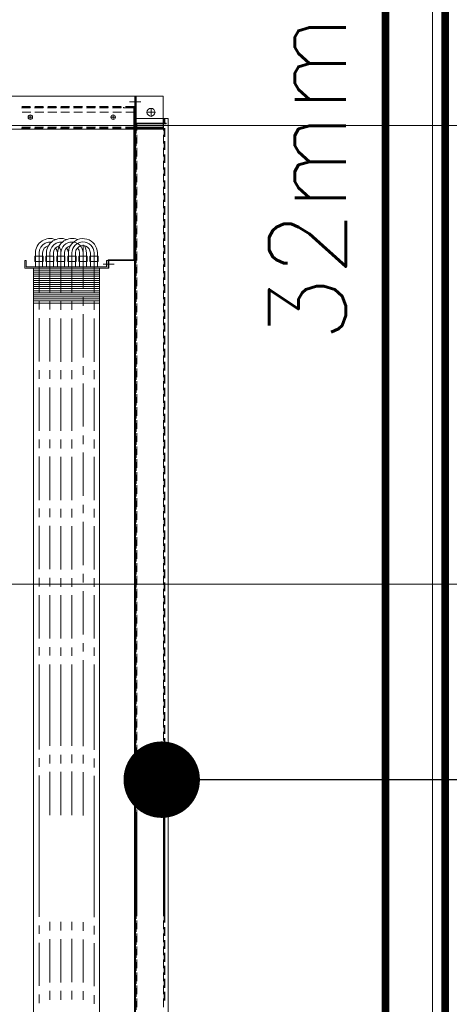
# Model space of a CAD drawing. Header units: millimetres. Extents: x -1469 to 52323, y -1368 to 13830.
# Tile 45 of 85: x 15490 to 16052, y 4770 to 6059. Entities that reach past the tile are written whole.
import ezdxf

# ---------------------------------------------------------------- set-up
doc = ezdxf.new("R2010")
doc.units = ezdxf.units.MM
doc.layers.add('A-CEILING-01', color=7, linetype='Continuous', lineweight=5, true_color=0xd56ca8)
doc.layers.add('A-CEILING-05', color=7, linetype='Continuous', lineweight=5, true_color=0x139b48)
for name, color, linetype, true_color in [('ACMV-CHWR-PIPE', 7, 'Continuous', 0xa5527c), ('ACMV-CHWS-PIPE', 7, 'Continuous', 0xdf7fff), ('ACMV-EQP-CHW', 30, 'Continuous', 0xff7f00), ('RCP LAYOUT', 9, 'Continuous', 0x808080)]:
    doc.layers.add(name, color=color, linetype=linetype, true_color=true_color)
doc.layers.add('ACMV-PIPE-TEXT', color=7, linetype='Continuous')
doc.styles.add('Romans', font='Romans.shx')
doc.styles.get("Standard").update_dxf_attribs({"font": 'arial.ttf'})
doc.dimstyles.new('100_Romans_Dot', dxfattribs={"dimtxt": 100, "dimasz": 100, "dimexe": 50, "dimexo": 50, "dimgap": 50, "dimtad": 1, "dimdec": 0, "dimzin": 0, "dimdsep": 46, "dimtxsty": 'Romans', "dimblk": 'DOT', "dimcen": 0.09, "dimclrd": 256, "dimclre": 256, "dimadec": 0, "dimazin": 0, "dimtfac": 1, "dimtdec": 0, "dimtofl": 0, "dimtmove": 0, "dimatfit": 3, "dimldrblk": 'DOT', "dimfxl": 1, "dimtolj": 1, "dimtzin": 0, "dimarcsym": 0})

# ---------------------------------------------------------------- blocks, each defined once
blk = doc.blocks.new('A$C256bf26b')
at = {"layer": 'A-CEILING-01', "true_color": 0x808080}
h = blk.add_hatch(dxfattribs=at)
h.set_pattern_fill('ANSI37', color=8, scale=2000)
h.set_pattern_definition([(45, (0, 0), (-176.7767, 176.7767), []), (135, (0, 0), (-176.7767, -176.7767), [])])
edge = h.paths.add_edge_path()
edge.add_line((17350, 13380), (12020, 13380))
edge.add_line((12020, 13380), (12020, 13280))
edge.add_line((12020, 13280), (11820, 13280))
edge.add_line((11820, 13280), (11820, 13380))
edge.add_line((11820, 13380), (6090, 13380))
edge.add_line((6090, 13380), (6090, 13280))
edge.add_line((6090, 13280), (5890, 13280))
edge.add_line((5890, 13280), (5890, 13380))
edge.add_line((5890, 13380), (350, 13380))
edge.add_line((350, 13380), (200, 13380))
edge.add_line((200, 13380), (200, 4520))
edge.add_line((200, 4520), (650, 4520))
edge.add_line((650, 4520), (650, 4220))
edge.add_line((650, 4220), (200, 4220))
edge.add_line((200, 4220), (200, 3270))
edge.add_line((200, 3270), (3945, 3270))
edge.add_line((3945, 3270), (3945, 3920))
edge.add_line((3945, 3920), (6135, 3920))
edge.add_line((6135, 3920), (6135, 3270))
edge.add_line((6135, 3270), (9805, 3270))
edge.add_line((9805, 3270), (9805, 3070))
edge.add_line((9805, 3070), (10125.7, 3070))
edge.add_line((10125.7, 3070), (10125.7, 3423))
edge.add_line((10125.7, 3423), (11242.1, 4539.4))
edge.add_line((11242.1, 4539.4), (10770.1, 5011.3))
edge.add_line((10770.1, 5011.3), (11904.4, 6145.6))
edge.add_line((11904.4, 6145.6), (14298.8, 8540))
edge.add_line((14298.8, 8540), (14450, 8540))
edge.add_line((14450, 8540), (14450, 9620))
edge.add_line((14450, 9620), (14450, 12330))
edge.add_arc((15200, 12330), 750, 90, 180, ccw=False)
edge.add_line((15200, 13080), (17350, 13080))
edge.add_line((17350, 13080), (17350, 13380))
h.paths.add_polyline_path([(5890.1, 11294.2), (6090.1, 11294.2), (6090.1, 11094.2), (5890.1, 11094.2)], flags=16)
h.paths.add_polyline_path([(5890.1, 9330), (6090.1, 9330), (6090.1, 9130), (5890.1, 9130)], flags=16)
h.paths.add_polyline_path([(5890, 8418.4), (6090, 8418.4), (6090, 8218.4), (5890, 8218.4)], flags=16)
h.paths.add_polyline_path([(5890, 6030), (6090, 6030), (6090, 5830), (5890, 5830)], flags=16)
h.paths.add_polyline_path([(11820, 8418.4), (12020, 8418.4), (12020, 8218.4), (11820, 8218.4)], flags=16)
h.paths.add_polyline_path([(11820, 9330), (12020, 9330), (12020, 9130), (11820, 9130)], flags=16)
h.paths.add_polyline_path([(11820.1, 11294.2), (12020.1, 11294.2), (12020.1, 11094.2), (11820.1, 11094.2)], flags=16)
at = {"layer": 'A-CEILING-05', "true_color": 0x808080}
h = blk.add_hatch(dxfattribs=at)
h.set_pattern_fill('_USER', color=8, scale=600, double=1, pattern_type=0)
h.set_pattern_definition([(0, (17230, 9520), (0, 600), []), (90, (17230, 9520), (-600, 4e-14), [])])
h.paths.add_polyline_path([(15490.9, 3520), (14590, 3520), (14590, 9520), (17230, 9520), (17230, 3520), (16390.9, 3520)])
blk = doc.blocks.new('_DOT')
at = {"color": 0, "linetype": 'ByBlock', "lineweight": -2}
blk.add_line((-0.5, 0), (-1, 0), dxfattribs=at)
at = {"color": 0, "linetype": 'ByBlock', "lineweight": -2, "const_width": 0.5}
blk.add_lwpolyline([(-0.25, 0, 1), (0.25, 0, 1)], format="xyb", close=True, dxfattribs=at)
blk = doc.blocks.new('AHU-7.5TR-CARRIER')
at = {"layer": 'ACMV-EQP-CHW', "lineweight": 15}
for points in [[(-760.8, -37.7), (-725.3, -37.7), (-725.3, 1.5), (-724.5, 1.5), (-724.5, -38.6), (690.3, -38.6)], [(690.3, 4.4), (-731.8, 4.4), (-731.8, -38.6)], [(-731.8, 0), (-724.5, 0)], [(-718.9, 0), (-707.5, 0)], [(-717.7, 0), (-717.7, -237.8)], [(-701.9, 0), (-690.5, 0)], [(-684.7, 0), (-673.6, 0)], [(-667.7, 0), (-656.6, 0)], [(-650.7, 0), (-639.6, 0)], [(-633.8, 0), (-622.7, 0)], [(-616.8, 0), (-605.7, 0)], [(-599.9, 0), (-588.7, 0)], [(-582.9, 0), (-571.5, 0)], [(-565.9, 0), (-554.5, 0)], [(-549, 0), (-537.5, 0)], [(-532, 0), (-520.6, 0)], [(-515, 0), (-503.6, 0)], [(-498, 0), (-486.6, 0)], [(-481.1, 0), (-469.7, 0)], [(-464.1, 0), (-452.7, 0)], [(-447.1, 0), (-435.7, 0)], [(-430.2, 0), (-418.8, 0)], [(-413.2, 0), (-401.8, 0)], [(-396.2, 0), (-384.8, 0)], [(-379.3, 0), (-367.9, 0)], [(-362.3, 0), (-350.9, 0)], [(-345.3, 0), (-333.9, 0)], [(-328.4, 0), (-317, 0)], [(-311.1, 0), (-300, 0)], [(-294.1, 0), (-283, 0)], [(-277.2, 0), (-266.1, 0)], [(-260.2, 0), (-249.1, 0)], [(-243.3, 0), (-232.1, 0)], [(-226.3, 0), (-215.2, 0)], [(-209.3, 0), (-198.2, 0)], [(-192.4, 0), (-180.9, 0)], [(-175.4, 0), (-164, 0)], [(-158.4, 0), (-147, 0)], [(-141.5, 0), (-130, 0)], [(-124.5, 0), (-113.1, 0)], [(-107.5, 0), (-96.1, 0)], [(-90.5, 0), (-79.1, 0)], [(-73.6, 0), (-62.2, 0)], [(-56.6, 0), (-45.2, 0)], [(-39.6, 0), (-28.2, 0)], [(-22.7, 0), (-11.3, 0)], [(-5.7, 0), (5.7, 0)], [(11.3, 0), (22.7, 0)], [(28.2, 0), (39.6, 0)], [(45.2, 0), (56.6, 0)], [(62.2, 0), (73.6, 0)], [(79.4, 0), (90.5, 0)], [(96.4, 0), (107.5, 0)], [(113.3, 0), (124.5, 0)], [(130.3, 0), (141.4, 0)], [(147.3, 0), (158.4, 0)], [(164.3, 0), (175.4, 0)], [(181.2, 0), (320.5, 0)], [(326.4, 0), (337.8, 0)], [(343.3, 0), (354.7, 0)], [(360.3, 0), (371.7, 0)], [(377.3, 0), (388.7, 0)], [(394.2, 0), (405.7, 0)], [(411.2, 0), (422.6, 0)], [(-760.7, -2.3), (-760.7, -701.2)], [(-760.7, -2.3), (-718.9, -2.3), (-718.9, -39.8)], [(-744.9, -18.1), (-734.4, -18.1), (-735, -16.1), (-736.2, -14.6), (-737.6, -13.5), (-739.7, -12.9), (-741.7, -13.5), (-743.5, -14.6), (-744.7, -16.1), (-744.9, -18.1), (-744.7, -20.2), (-743.5, -21.9), (-741.7, -23.1), (-739.7, -23.4), (-737.6, -23.1), (-736.2, -21.9), (-735, -20.2), (-734.4, -18.1)], [(-739.7, -12.9), (-739.7, -23.4)], [(-731.8, -0.9), (-724.5, -0.9)], [(-724.5, -2), (-716, -2)], [(-720.4, -2.3), (-720.4, -38.6)], [(-718.9, -0.9), (-707.5, -0.9)], [(-710.4, -2), (-699, -2)], [(-701.9, -0.9), (-690.5, -0.9)], [(-693.2, -2), (-682, -2)], [(-684.7, -0.9), (-673.6, -0.9)], [(-676.2, -2), (-665.1, -2)], [(-667.7, -0.9), (-656.6, -0.9)], [(-659.2, -2), (-648.1, -2)], [(-650.7, -0.9), (-639.6, -0.9)], [(-642.3, -2), (-631.2, -2)], [(-633.8, -0.9), (-622.7, -0.9)], [(-625.3, -2), (-614.2, -2)], [(-616.8, -0.9), (-605.7, -0.9)], [(-608.3, -2), (-597.2, -2)], [(-599.9, -0.9), (-588.7, -0.9)], [(-591.4, -2), (-580.2, -2)], [(-582.9, -0.9), (-571.5, -0.9)], [(-574.4, -2), (-563, -2)], [(-565.9, -0.9), (-554.5, -0.9)], [(-557.4, -2), (-546, -2)], [(-549, -0.9), (-537.5, -0.9)], [(-540.5, -2), (-529.1, -2)], [(-532, -0.9), (-520.6, -0.9)], [(-523.5, -2), (-512.1, -2)], [(-515, -0.9), (-503.6, -0.9)], [(-506.5, -2), (-495.1, -2)], [(-498, -0.9), (-486.6, -0.9)], [(-489.6, -2), (-478.2, -2)], [(-481.1, -0.9), (-469.7, -0.9)], [(-472.6, -2), (-461.2, -2)], [(-464.1, -0.9), (-452.7, -0.9)], [(-455.6, -2), (-444.2, -2)], [(-447.1, -0.9), (-435.7, -0.9)], [(-438.7, -2), (-427.3, -2)], [(-430.2, -0.9), (-418.8, -0.9)], [(-421.7, -2), (-410.3, -2)], [(-413.2, -0.9), (-401.8, -0.9)], [(-404.7, -2), (-393.3, -2)], [(-396.2, -0.9), (-384.8, -0.9)], [(-387.8, -2), (-376.3, -2)], [(-379.3, -0.9), (-367.9, -0.9)], [(-370.8, -2), (-359.4, -2)], [(-362.3, -0.9), (-350.9, -0.9)], [(-353.8, -2), (-342.4, -2)], [(-345.3, -0.9), (-333.9, -0.9)], [(-336.9, -2), (-325.4, -2)], [(-328.4, -0.9), (-317, -0.9)], [(-319.9, -2), (-308.5, -2)], [(-311.1, -0.9), (-300, -0.9)], [(-302.6, -2), (-291.5, -2)], [(-294.1, -0.9), (-283, -0.9)], [(-285.7, -2), (-274.5, -2)], [(-277.2, -0.9), (-266.1, -0.9)], [(-268.7, -2), (-257.6, -2)], [(-260.2, -0.9), (-249.1, -0.9)], [(-251.7, -2), (-240.6, -2)], [(-243.3, -0.9), (-232.1, -0.9)], [(-234.8, -2), (-223.7, -2)], [(-226.3, -0.9), (-215.2, -0.9)], [(-217.8, -2), (-206.7, -2)], [(-209.3, -0.9), (-198.2, -0.9)], [(-200.8, -2), (-189.7, -2)], [(-192.4, -0.9), (-180.9, -0.9)], [(-183.9, -2), (-172.5, -2)], [(-175.4, -0.9), (-164, -0.9)], [(-166.9, -2), (-155.5, -2)], [(-158.4, -0.9), (-147, -0.9)], [(-149.9, -2), (-138.5, -2)], [(-141.5, -0.9), (-130, -0.9)], [(-133, -2), (-121.6, -2)], [(-124.5, -0.9), (-113.1, -0.9)], [(-116, -2), (-104.6, -2)], [(-107.5, -0.9), (-96.1, -0.9)], [(-99, -2), (-87.6, -2)], [(-90.5, -0.9), (-79.1, -0.9)], [(-82.1, -2), (-70.7, -2)], [(-73.6, -0.9), (-62.2, -0.9)], [(-65.1, -2), (-53.7, -2)], [(-56.6, -0.9), (-45.2, -0.9)], [(-48.1, -2), (-36.7, -2)], [(-39.6, -0.9), (-28.2, -0.9)], [(-31.2, -2), (-19.8, -2)], [(-22.7, -0.9), (-11.3, -0.9)], [(-14.2, -2), (-2.8, -2)], [(-5.7, -0.9), (5.7, -0.9)], [(2.8, -2), (14.2, -2)], [(11.3, -0.9), (22.7, -0.9)], [(19.7, -2), (31.2, -2)], [(28.2, -0.9), (39.6, -0.9)], [(36.7, -2), (48.1, -2)], [(45.2, -0.9), (56.6, -0.9)], [(53.7, -2), (65.1, -2)], [(62.2, -0.9), (73.6, -0.9)], [(70.9, -2), (82.1, -2)], [(79.4, -0.9), (90.5, -0.9)], [(87.9, -2), (99, -2)], [(96.4, -0.9), (107.5, -0.9)], [(104.9, -2), (116, -2)], [(113.3, -0.9), (124.5, -0.9)], [(121.8, -2), (133, -2)], [(130.3, -0.9), (141.4, -0.9)], [(138.8, -2), (149.9, -2)], [(147.3, -0.9), (158.4, -0.9)], [(155.8, -2), (166.9, -2)], [(164.3, -0.9), (175.4, -0.9)], [(172.7, -2), (312, -2)], [(181.2, -0.9), (320.5, -0.9)], [(317.9, -2), (329.3, -2)], [(326.4, -0.9), (337.8, -0.9)], [(334.9, -2), (346.3, -2)], [(343.3, -0.9), (354.7, -0.9)], [(351.8, -2), (363.2, -2)], [(360.3, -0.9), (371.7, -0.9)], [(368.8, -2), (380.2, -2)], [(377.3, -0.9), (388.7, -0.9)], [(385.8, -2), (397.2, -2)], [(394.2, -0.9), (405.7, -0.9)], [(402.7, -2), (414.1, -2)], [(411.2, -0.9), (422.6, -0.9)], [(419.7, -2), (431.1, -2)], [(-724.5, -38.6), (-760.7, -38.6)], [(-753.4, -31.3), (-753.4, -46.5)], [(-746.4, -38.6), (-746.4, -50.9)], [(-740, -38.6), (-740, -50.9)], [(-724.5, -36.6), (-716, -36.6)], [(-724.5, -37.7), (-712.2, -37.7)], [(-720.4, -38.6), (-720.4, -51.5)], [(-720.4, -38.6), (-718.9, -38.6)], [(-710.4, -36.6), (-699, -36.6)], [(-706.6, -37.7), (-695.2, -37.7)], [(-693.2, -36.6), (-682, -36.6)], [(-689.7, -37.7), (-678.3, -37.7)], [(-676.2, -36.6), (-665.1, -36.6)], [(-672.7, -37.7), (-661.3, -37.7)], [(-659.2, -36.6), (-648.1, -36.6)], [(-655.7, -37.7), (-644.3, -37.7)], [(-642.3, -36.6), (-631.2, -36.6)], [(-638.8, -37.7), (-627.3, -37.7)], [(-625.3, -36.6), (-614.2, -36.6)], [(-621.8, -37.7), (-610.4, -37.7)], [(-608.3, -36.6), (-597.2, -36.6)], [(-604.8, -37.7), (-593.4, -37.7)], [(-591.4, -36.6), (-580.2, -36.6)], [(-587.9, -37.7), (-576.4, -37.7)], [(-574.4, -36.6), (-563, -36.6)], [(-570.9, -37.7), (-559.5, -37.7)], [(-557.4, -36.6), (-546, -36.6)], [(-553.9, -37.7), (-542.5, -37.7)], [(-540.5, -36.6), (-529.1, -36.6)], [(-537, -37.7), (-525.5, -37.7)], [(-523.5, -36.6), (-512.1, -36.6)], [(-520, -37.7), (-508.6, -37.7)], [(-506.5, -36.6), (-495.1, -36.6)], [(-503, -37.7), (-491.6, -37.7)], [(-489.6, -36.6), (-478.2, -36.6)], [(-486.1, -37.7), (-474.6, -37.7)], [(-472.6, -36.6), (-461.2, -36.6)], [(-469.1, -37.7), (-457.7, -37.7)], [(-455.6, -36.6), (-444.2, -36.6)], [(-451.8, -37.7), (-440.7, -37.7)], [(-438.7, -36.6), (-427.3, -36.6)], [(-434.9, -37.7), (-423.7, -37.7)], [(-421.7, -36.6), (-410.3, -36.6)], [(-417.9, -37.7), (-406.8, -37.7)], [(-404.7, -36.6), (-393.3, -36.6)], [(-400.9, -37.7), (-389.8, -37.7)], [(-387.8, -36.6), (-376.3, -36.6)], [(-384, -37.7), (-372.8, -37.7)], [(-370.8, -36.6), (-359.4, -36.6)], [(-367, -37.7), (-355.9, -37.7)], [(-353.8, -36.6), (-342.4, -36.6)], [(-350, -37.7), (-338.9, -37.7)], [(-336.9, -36.6), (-325.4, -36.6)], [(-333.1, -37.7), (-321.7, -37.7)], [(-319.9, -36.6), (-308.5, -36.6)], [(-316.1, -37.7), (-304.7, -37.7)], [(-302.6, -36.6), (-291.5, -36.6)], [(-299.1, -37.7), (-287.7, -37.7)], [(-285.7, -36.6), (-274.5, -36.6)], [(-282.1, -37.7), (-270.8, -37.7)], [(-268.7, -36.6), (-257.6, -36.6)], [(-265.2, -37.7), (-253.8, -37.7)], [(-251.7, -36.6), (-240.6, -36.6)], [(-248.2, -37.7), (-236.8, -37.7)], [(-234.8, -36.6), (-223.7, -36.6)], [(-231.3, -37.7), (-219.8, -37.7)], [(-217.8, -36.6), (-206.7, -36.6)], [(-214.3, -37.7), (-202.9, -37.7)], [(-200.8, -36.6), (-189.7, -36.6)], [(-197.3, -37.7), (-185.9, -37.7)], [(-183.9, -36.6), (-172.5, -36.6)], [(-180.4, -37.7), (-168.9, -37.7)], [(-166.9, -36.6), (-155.5, -36.6)], [(-163.4, -37.7), (-152, -37.7)], [(-149.9, -36.6), (-138.5, -36.6)], [(-146.4, -37.7), (-135, -37.7)], [(-133, -36.6), (-121.6, -36.6)], [(-129.5, -37.7), (-118, -37.7)], [(-116, -36.6), (-104.6, -36.6)], [(-112.5, -37.7), (-101.1, -37.7)], [(-99, -36.6), (-87.6, -36.6)], [(-95.5, -37.7), (-84.1, -37.7)], [(-82.1, -36.6), (-70.7, -36.6)], [(-78.6, -37.7), (-67.1, -37.7)], [(-65.1, -36.6), (-53.7, -36.6)], [(-61.3, -37.7), (-50.2, -37.7)], [(-48.1, -36.6), (-36.7, -36.6)], [(-44.3, -37.7), (-33.2, -37.7)], [(-31.2, -36.6), (-19.8, -36.6)], [(-27.4, -37.7), (-16.2, -37.7)], [(-14.2, -36.6), (-2.8, -36.6)], [(-10.4, -37.7), (0.7, -37.7)], [(2.8, -36.6), (14.2, -36.6)], [(6.6, -37.7), (17.7, -37.7)], [(19.7, -36.6), (31.2, -36.6)], [(23.5, -37.7), (34.7, -37.7)], [(36.7, -36.6), (48.1, -36.6)], [(40.5, -37.7), (51.6, -37.7)], [(53.7, -36.6), (65.1, -36.6)], [(57.5, -37.7), (68.9, -37.7)], [(70.9, -36.6), (82, -36.6)], [(74.4, -37.7), (85.9, -37.7)], [(87.9, -36.6), (99, -36.6)], [(91.4, -37.7), (102.8, -37.7)], [(104.9, -36.6), (116, -36.6)], [(108.4, -37.7), (119.8, -37.7)], [(121.8, -36.6), (133, -36.6)], [(125.3, -37.7), (136.8, -37.7)], [(138.8, -36.6), (149.9, -36.6)], [(142.3, -37.7), (153.7, -37.7)], [(155.8, -36.6), (166.9, -36.6)], [(159.3, -37.7), (170.7, -37.7)], [(172.7, -36.6), (312, -36.6)], [(176.2, -37.7), (315.8, -37.7)], [(317.9, -36.6), (329.3, -36.6)], [(321.4, -37.7), (332.8, -37.7)], [(334.9, -36.6), (346.3, -36.6)], [(338.4, -37.7), (349.8, -37.7)], [(351.8, -36.6), (363.2, -36.6)], [(355.3, -37.7), (366.7, -37.7)], [(368.8, -36.6), (380.2, -36.6)], [(372.3, -37.7), (383.7, -37.7)], [(385.8, -36.6), (397.2, -36.6)], [(389.3, -37.7), (400.7, -37.7)], [(402.7, -36.6), (414.1, -36.6)], [(406.2, -37.7), (417.6, -37.7)], [(419.7, -36.6), (431.1, -36.6)], [(423.2, -37.7), (434.6, -37.7)], [(-760.8, -39.5), (-747.3, -39.5), (-747.3, -51.5)], [(-746.4, -39.8), (704.9, -39.8)], [(-745.5, -39.8), (-745.5, -51.5)], [(-745.5, -54.1), (-745.5, -40.7)], [(-745.5, -40.7), (-546.9, -40.7)], [(-718.9, -39.8), (-718.9, -51.5)], [(-546.9, -40.7), (-546.9, -74.3), (-535.8, -74.3), (-535.8, -73.4), (-546, -73.4), (-546, -39.8)], [(-546, -39.8), (-546, -73.4)], [(-747.3, -57), (-747.3, -68.5)], [(-746.4, -54.1), (-745.5, -54.1)], [(-746.4, -56.8), (-746.4, -68.2)], [(-745.5, -57.3), (-745.5, -68.7)], [(-740, -56.8), (-740, -68.2)], [(-733.2, -64.4), (-733.2, -70.5)], [(-720.4, -57), (-720.4, -68.5)], [(-718.9, -57.3), (-718.9, -68.7)], [(-747.3, -74), (-747.3, -85.4)], [(-746.4, -73.7), (-746.4, -85.1)], [(-745.5, -74.3), (-745.5, -85.7)], [(-740, -73.7), (-740, -85.1)], [(-730.3, -67.6), (-736.2, -67.6)], [(-720.4, -74), (-720.4, -85.4)], [(-718.9, -74.3), (-718.9, -85.7)], [(-535.8, -85.7), (-535.8, -74.3), (-546, -74.3), (-546, -76.4), (-537.5, -76.4)], [(-537.5, -76.4), (-537.5, -181.4), (-546, -181.4)], [(-541, -66.4), (-541, -80.7)], [(-551.3, -87.5), (-551.3, -98.3)], [(-551.3, -87.5), (-544.3, -87.5)], [(-544.3, -87.5), (-544.3, -98.3)], [(34.7, -85.7), (-535.8, -85.7), (-535.8, -172), (34.7, -172)], [(-533.2, -85.7), (-533.2, -172)], [(-530.5, -85.7), (-530.5, -172)], [(-527.9, -85.7), (-527.9, -172)], [(-525.3, -85.7), (-525.3, -172)], [(-522.3, -85.7), (-522.3, -172)], [(-519.7, -85.7), (-519.7, -172)], [(-517.1, -85.7), (-517.1, -172)], [(-514.4, -85.7), (-514.4, -172)], [(-511.8, -85.7), (-511.8, -172)], [(-509.2, -85.7), (-509.2, -172)], [(-506.2, -85.7), (-506.2, -172)], [(-503.6, -85.7), (-503.6, -172)], [(-501, -85.7), (-501, -172)], [(-498.3, -85.7), (-498.3, -172)], [(-495.7, -85.7), (-495.7, -172)], [(-493.1, -85.7), (-493.1, -172)], [(-490.1, -85.7), (-490.1, -172)], [(34.7, -85.7), (570.4, -85.7)], [(-747.3, -91), (-747.3, -102.4)], [(-746.4, -90.7), (-746.4, -102.1)], [(-745.5, -91.3), (-745.5, -102.7)], [(-740, -90.7), (-740, -102.1)], [(-720.4, -91), (-720.4, -102.4)], [(-718.9, -91.3), (-718.9, -102.7)], [(-555.7, -97.4), (-558.6, -98), (-561.2, -99.2), (-563.3, -101.2), (-564.7, -103.6), (-565.3, -106.5), (-565, -109.4), (-564.2, -112), (-562.1, -114.4)], [(-555.7, -102.7), (-560.7, -103.3), (-565.3, -105.3)], [(-555.7, -97.4), (-537.5, -97.4)], [(-555.7, -102.7), (-537.5, -102.7)], [(-551.3, -98.3), (-544.3, -98.3)], [(-492.5, -92.7), (-481.4, -92.7)], [(-470, -92.7), (-413.2, -92.7)], [(-402.1, -92.7), (-390.7, -92.7)], [(-379.3, -92.7), (-322.8, -92.7)], [(-311.4, -92.7), (-300, -92.7)], [(-288.9, -92.7), (-232.1, -92.7)], [(-221, -92.7), (-209.6, -92.7)], [(-198.2, -92.7), (-141.7, -92.7)], [(-130.3, -92.7), (-118.9, -92.7)], [(-107.8, -92.7), (-51.1, -92.7)], [(-39.6, -92.7), (-28.5, -92.7)], [(-17.1, -92.7), (34.7, -92.7)], [(34.7, -92.7), (94.6, -92.7)], [(106, -92.7), (117.4, -92.7)], [(128.6, -92.7), (313.5, -92.7)], [(324.6, -92.7), (336, -92.7)], [(347.4, -92.7), (403.9, -92.7)], [(415.3, -92.7), (426.7, -92.7)], [(-747.3, -107.9), (-747.3, -119.4)], [(-746.4, -107.7), (-746.4, -119.1)], [(-745.5, -108.2), (-745.5, -119.6)], [(-740, -107.7), (-740, -119.1)], [(-720.4, -107.9), (-720.4, -119.4)], [(-718.9, -108.2), (-718.9, -119.6)], [(-574.7, -107.1), (-574.7, -106.8)], [(-566.5, -107.1), (-509.5, -107.1)], [(-555.7, -111.7), (-559.2, -112.3), (-562.1, -114.4)], [(-562.1, -114.4), (-559.2, -116.4), (-555.7, -117)], [(-555.7, -111.7), (-537.5, -111.7)], [(-498, -107.1), (-486.6, -107.1)], [(-475.5, -107.1), (-418.8, -107.1)], [(-407.7, -107.1), (-396.2, -107.1)], [(-384.8, -107.1), (-328.4, -107.1)], [(-317, -107.1), (-305.6, -107.1)], [(-294.4, -107.1), (-237.7, -107.1)], [(-226.3, -107.1), (-215.2, -107.1)], [(-203.7, -107.1), (-147.3, -107.1)], [(-135.9, -107.1), (-124.5, -107.1)], [(-113.1, -107.1), (-56.6, -107.1)], [(-45.2, -107.1), (-34.1, -107.1)], [(-22.7, -107.1), (34.7, -107.1)], [(34.7, -107.1), (89.7, -107.1)], [(101.1, -107.1), (112.5, -107.1)], [(123.6, -107.1), (180.3, -107.1)], [(319.9, -107.1), (331.1, -107.1)], [(342.5, -107.1), (398.9, -107.1)], [(410.3, -107.1), (421.7, -107.1)], [(-747.3, -124.9), (-747.3, -136.3)], [(-746.4, -124.6), (-746.4, -136)], [(-745.5, -125.2), (-745.5, -136.6)], [(-740, -124.6), (-740, -136)], [(-720.4, -124.9), (-720.4, -136.3)], [(-718.9, -125.2), (-718.9, -136.6)], [(-555.7, -126.1), (-560.7, -125.5), (-565.3, -123.4), (-563.9, -126.7), (-561.8, -129.3), (-558.9, -130.8), (-555.7, -131.3)], [(-563.9, -124.3), (-564.7, -124.9)], [(-555.7, -126.1), (-559.2, -127), (-562.1, -128.7)], [(-555.7, -117), (-537.5, -117)], [(-555.7, -126.1), (-537.5, -126.1)], [(-551.3, -116.1), (-551.3, -127)], [(-551.3, -116.1), (-544.3, -116.1)], [(-551.3, -127), (-544.3, -127)], [(-544.3, -116.1), (-544.3, -127)], [(-492.5, -121.7), (-481.4, -121.7)], [(-470, -121.7), (-413.2, -121.7)], [(-402.1, -121.7), (-390.7, -121.7)], [(-379.3, -121.7), (-322.8, -121.7)], [(-311.4, -121.7), (-300, -121.7)], [(-288.9, -121.7), (-232.1, -121.7)], [(-221, -121.7), (-209.6, -121.7)], [(-198.2, -121.7), (-141.7, -121.7)], [(-130.3, -121.7), (-118.9, -121.7)], [(-107.8, -121.7), (-51.1, -121.7)], [(-39.6, -121.7), (-28.5, -121.7)], [(-17.1, -121.7), (34.7, -121.7)], [(34.7, -121.7), (89.1, -121.7)], [(100.5, -121.7), (111.9, -121.7)], [(123, -121.7), (179.8, -121.7)], [(319.4, -121.7), (330.5, -121.7)], [(341.9, -121.7), (398.6, -121.7)], [(409.8, -121.7), (421.2, -121.7)], [(-746.4, -141.6), (-746.4, -153)], [(-740, -141.6), (-740, -153)], [(-570, -134), (-569.7, -138.1), (-568.5, -142.2), (-566.5, -145.4), (-563.3, -148), (-559.8, -149.8), (-555.7, -150.4)], [(-565.3, -138.1), (-563.9, -141), (-561.8, -143.6), (-558.9, -145.1), (-555.7, -145.7)], [(-503.9, -136), (-555.7, -136), (-558.9, -136.3), (-562.1, -137.5), (-564.7, -139.2)], [(-555.7, -131.4), (-537.5, -131.4)], [(-555.7, -140.4), (-537.5, -140.4)], [(-492.5, -136), (-481.4, -136)], [(-470, -136), (-413.2, -136)], [(-402.1, -136), (-390.7, -136)], [(-379.3, -136), (-322.8, -136)], [(-311.4, -136), (-300, -136)], [(-288.9, -136), (-232.1, -136)], [(-221, -136), (-209.6, -136)], [(-198.2, -136), (-141.7, -136)], [(-130.3, -136), (-118.9, -136)], [(-107.8, -136), (-51.1, -136)], [(-39.6, -136), (-28.5, -136)], [(-17.1, -136), (34.7, -136)], [(34.7, -136), (89.4, -136)], [(100.8, -136), (112.2, -136)], [(123.3, -136), (180.1, -136)], [(319.6, -136), (330.8, -136)], [(342.2, -136), (398.9, -136)], [(410, -136), (421.4, -136)], [(-747.3, -142.2), (-747.3, -153.3)], [(-745.5, -142.2), (-745.5, -153.6)], [(-720.4, -141.9), (-720.4, -153.3)], [(-718.9, -142.2), (-718.9, -153.6)], [(-570, -148.6), (-569.7, -152.4), (-568.5, -156.5), (-566.5, -159.7), (-563.3, -162.4), (-559.8, -164.1), (-555.7, -164.7)], [(-565.3, -152.4), (-563.9, -155.3), (-561.8, -158), (-558.9, -159.4), (-555.7, -160)], [(-556.3, -150.4), (-504.2, -150.4)], [(-555.7, -145.7), (-537.5, -145.7)], [(-551.3, -145.1), (-551.3, -155.6)], [(-551.3, -145.1), (-544.3, -145.1)], [(-544.3, -145.1), (-544.3, -155.6)], [(-492.8, -150.4), (-481.7, -150.4)], [(-470.3, -150.4), (-413.5, -150.4)], [(-402.4, -150.4), (-391, -150.4)], [(-379.6, -150.4), (-323.1, -150.4)], [(-311.7, -150.4), (-300.3, -150.4)], [(-289.2, -150.4), (-232.4, -150.4)], [(-221.3, -150.4), (-209.9, -150.4)], [(-198.5, -150.4), (-142, -150.4)], [(-130.6, -150.4), (-119.2, -150.4)], [(-108.1, -150.4), (-51.3, -150.4)], [(-39.9, -150.4), (-28.8, -150.4)], [(-17.4, -150.4), (34.7, -150.4)], [(34.7, -150.4), (89.4, -150.4)], [(100.8, -150.4), (112.2, -150.4)], [(123.3, -150.4), (180.1, -150.4)], [(319.6, -150.4), (330.8, -150.4)], [(342.2, -150.4), (398.9, -150.4)], [(410, -150.4), (421.4, -150.4)], [(-747.3, -159.1), (-747.3, -170.3)], [(-746.4, -158.6), (-746.4, -170)], [(-745.5, -159.1), (-745.5, -170.6)], [(-740, -158.6), (-740, -170)], [(-720.4, -158.9), (-720.4, -170.3)], [(-718.9, -159.1), (-718.9, -170.6)], [(-556.3, -164.7), (-504.2, -164.7)], [(-555.7, -160), (-537.5, -160)], [(-551.3, -155.6), (-544.3, -155.6)], [(-492.8, -164.7), (-481.7, -164.7)], [(-470.3, -164.7), (-413.5, -164.7)], [(-402.4, -164.7), (-391, -164.7)], [(-379.6, -164.7), (-323.1, -164.7)], [(-311.7, -164.7), (-300.3, -164.7)], [(-289.2, -164.7), (-232.4, -164.7)], [(-221.3, -164.7), (-209.9, -164.7)], [(-198.5, -164.7), (-142, -164.7)], [(-130.6, -164.7), (-119.2, -164.7)], [(-108.1, -164.7), (-51.3, -164.7)], [(-39.9, -164.7), (-28.8, -164.7)], [(-17.4, -164.7), (34.7, -164.7)], [(34.7, -164.7), (94, -164.7)], [(105.5, -164.7), (116.9, -164.7)], [(128, -164.7), (312.9, -164.7)], [(324.3, -164.7), (335.4, -164.7)], [(346.9, -164.7), (403.3, -164.7)], [(414.7, -164.7), (426.1, -164.7)], [(-747.3, -176.1), (-747.3, -187.2)], [(-746.4, -175.5), (-746.4, -186.9)], [(-745.5, -176.1), (-745.5, -187.5)], [(-740, -175.5), (-740, -186.9)], [(-730.3, -176.1), (-736.2, -176.1)], [(-733.2, -173.2), (-733.2, -179)], [(-720.4, -175.8), (-720.4, -187.2)], [(-718.9, -176.1), (-718.9, -187.5)], [(-535.8, -172), (-535.8, -183.1)], [(-198.5, -172), (-170.4, -172)], [(34.7, -172), (570.4, -172)], [(-546, -181.4), (-546, -183.1), (-535.8, -183.1)]]:
    blk.add_lwpolyline(points, dxfattribs=at)
for points in [[(-565.3, -123.4, -0.756425), (-555.7, -88.3), (-537.5, -88.3)], [(-503.9, -92.7), (-555.7, -92.7, 0.990445), (-555.7, -121.7), (-503.9, -121.7)], [(-573.2, -114.4, 0.532967), (-555.7, -140.4), (-559.2, -141.3), (-562.1, -143)], [(-573.2, -128.7, 0.5248), (-555.7, -155), (-537.5, -155)], [(-573.2, -143, 0.5248), (-555.7, -169.4), (-537.5, -169.4)]]:
    blk.add_lwpolyline(points, format="xyb", dxfattribs=at)
for points in [[(-544.3, -101.8), (-544.3, -112.6), (-551.3, -112.6), (-551.3, -101.8)], [(-544.3, -130.8), (-551.3, -130.8), (-551.3, -141.3), (-544.3, -141.3)], [(-551.3, -170), (-544.3, -170), (-544.3, -159.4), (-551.3, -159.4)]]:
    blk.add_lwpolyline(points, close=True, dxfattribs=at)
for centre in [(-733.3, -67.6), (-733.3, -176.1)]:
    blk.add_circle(centre, 2.99, dxfattribs=at)
blk.add_arc((-555.5, -121.5), 14.5, 90.5501, 269.4499, dxfattribs=at)

msp = doc.modelspace()

# ---------------------------------------------------------------- linework, layer by layer
at = {"layer": 'ACMV-CHWR-PIPE', "const_width": 10}
msp.add_lwpolyline([(13122.7, 713.8), (14824.2, 713.8), (14824.2, 2588.4), (16046.8, 2588.4), (16046.8, 6891.5), (15601.5, 6891.5), (15601.5, 7171.6)], dxfattribs=at)
at = {"layer": 'ACMV-CHWS-PIPE', "const_width": 10}
msp.add_lwpolyline([(15524.8, 7172.6), (15524.8, 6795.4), (15968.8, 6795.4), (15968.8, 2705.3), (14662.5, 2705.3), (14662.5, 798.9), (12880.6, 798.9)], dxfattribs=at)

# ---------------------------------------------------------------- block references
at = {"rotation": 269.9999999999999}
msp.add_blockref('AHU-7.5TR-CARRIER', (15680, 5197.9), dxfattribs=at)
at = {"layer": 'RCP LAYOUT'}
msp.add_blockref('A$C256bf26b', (0, 0), dxfattribs=at)

# ---------------------------------------------------------------- texts
at = {"layer": 'ACMV-PIPE-TEXT', "insert": (15866.7, 6115.1), "char_height": 100, "attachment_point": 5, "rotation": 90}
msp.add_mtext_dynamic_manual_height_columns('\\A1;{\\Fromans|c0;32mm%%C CHWS}', width=1258.817, gutter_width=1, heights=[240.4], dxfattribs=at)

# ---------------------------------------------------------------- leaders
msp.add_leader([(15675.9, 5064.4), (17779.3, 5064.4)], dimstyle='100_Romans_Dot', override={"dimgap": 50, "dimtad": 0})

doc.saveas('drawing.dxf')
